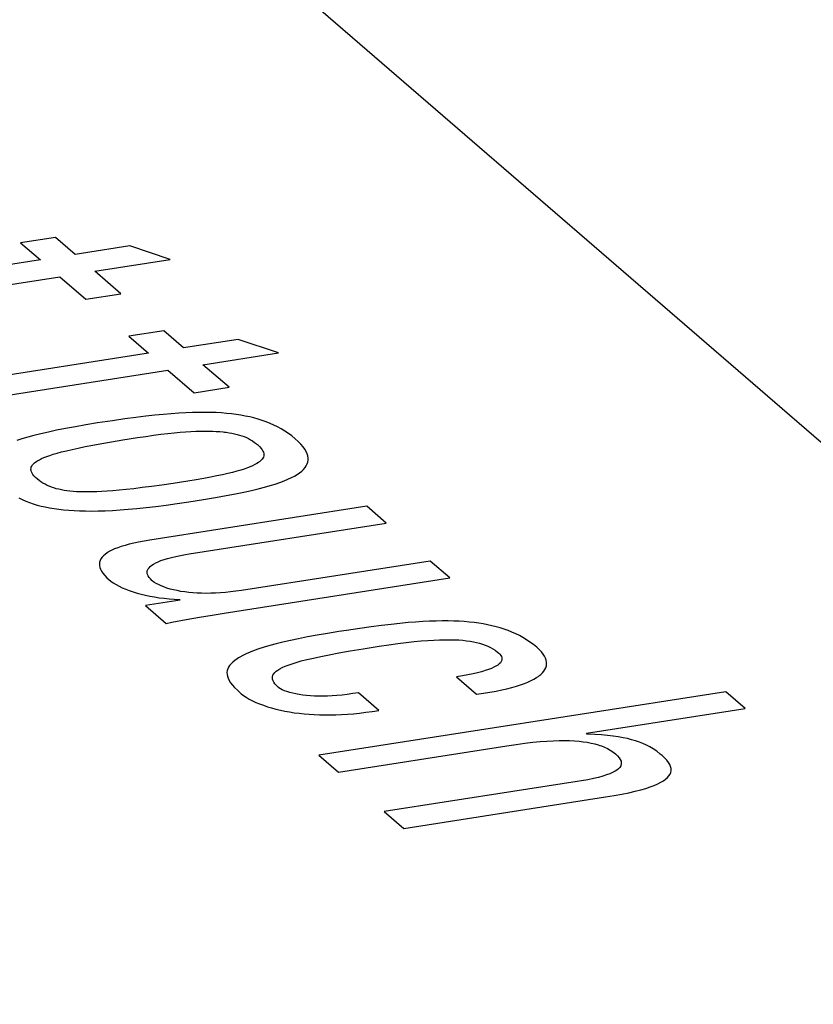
# Model space of a CAD drawing. Header units: millimetres. Extents: x -2579 to 1363, y -329 to 2298.
# Tile 227 of 256: x 1150.84 to 1153.82, y 1187.4 to 1191.09. Entities that reach past the tile are written whole.
import ezdxf

# ---------------------------------------------------------------- set-up
doc = ezdxf.new("R2010")
doc.units = ezdxf.units.MM
doc.header["$LTSCALE"] = 30.734
doc.layers.get('0').update_dxf_attribs({"linetype": 'CONTINUOUS'})

msp = doc.modelspace()

# ---------------------------------------------------------------- linework, layer by layer
at = {"color": 7}
msp.add_line((1136.6705, 1204.3317), (1156.8943, 1186.8729), dxfattribs=at)
at = {"color": 250, "true_color": 0x1c1c1c}
for p, q in [((1150.9761, 1190.2714), (1150.8451, 1190.251)), ((1150.8451, 1190.251), (1150.9191, 1190.1872)), ((1151.0501, 1190.2076), (1150.9761, 1190.2714)), ((1151.255, 1190.2395), (1151.0501, 1190.2076)), ((1151.4062, 1190.1886), (1151.255, 1190.2395)), ((1150.9191, 1190.1872), (1150.1605, 1190.069)), ((1151.1232, 1190.1445), (1151.4062, 1190.1886)), ((1151.2212, 1190.0599), (1151.1232, 1190.1445)), ((1150.3267, 1190.0203), (1150.9921, 1190.1241)), ((1150.9921, 1190.1241), (1151.0901, 1190.0395)), ((1151.0901, 1190.0395), (1151.2212, 1190.0599)), ((1151.3815, 1189.9214), (1151.2505, 1189.901)), ((1151.4555, 1189.8576), (1151.3815, 1189.9214)), ((1151.2505, 1189.901), (1151.3245, 1189.8372)), ((1151.6604, 1189.8895), (1151.4555, 1189.8576)), ((1151.8116, 1189.8386), (1151.6604, 1189.8895)), ((1151.3245, 1189.8372), (1150.566, 1189.719)), ((1151.5286, 1189.7945), (1151.8116, 1189.8386)), ((1150.7321, 1189.6704), (1151.3975, 1189.7741)), ((1151.3975, 1189.7741), (1151.4956, 1189.6895)), ((1151.6266, 1189.7099), (1151.5286, 1189.7945)), ((1151.4956, 1189.6895), (1151.6266, 1189.7099)), ((1151.2354, 1189.5913), (1151.1892, 1189.5846)), ((1151.2766, 1189.5968), (1151.2354, 1189.5913)), ((1151.314, 1189.6014), (1151.2766, 1189.5968)), ((1151.3484, 1189.6053), (1151.314, 1189.6014)), ((1151.3803, 1189.6084), (1151.3484, 1189.6053)), ((1151.4101, 1189.611), (1151.3803, 1189.6084)), ((1151.4381, 1189.613), (1151.4101, 1189.611)), ((1151.4645, 1189.6144), (1151.4381, 1189.613)), ((1151.4895, 1189.6154), (1151.4645, 1189.6144)), ((1151.5132, 1189.6159), (1151.4895, 1189.6154)), ((1151.5358, 1189.6159), (1151.5132, 1189.6159)), ((1151.5574, 1189.6156), (1151.5358, 1189.6159)), ((1151.578, 1189.6148), (1151.5574, 1189.6156)), ((1151.5979, 1189.6137), (1151.578, 1189.6148)), ((1151.617, 1189.6122), (1151.5979, 1189.6137)), ((1151.6355, 1189.6103), (1151.617, 1189.6122)), ((1151.6534, 1189.608), (1151.6355, 1189.6103)), ((1151.6707, 1189.6053), (1151.6534, 1189.608)), ((1151.6875, 1189.6022), (1151.6707, 1189.6053)), ((1151.7039, 1189.5988), (1151.6875, 1189.6022)), ((1151.72, 1189.5949), (1151.7039, 1189.5988)), ((1151.7356, 1189.5905), (1151.72, 1189.5949)), ((1151.7509, 1189.5857), (1151.7356, 1189.5905)), ((1151.0137, 1189.5555), (1150.9802, 1189.5488)), ((1151.0503, 1189.5623), (1151.0137, 1189.5555)), ((1151.09, 1189.5691), (1151.0503, 1189.5623)), ((1151.133, 1189.5761), (1151.09, 1189.5691)), ((1151.1892, 1189.5846), (1151.133, 1189.5761)), ((1151.7658, 1189.5805), (1151.7509, 1189.5857)), ((1151.7805, 1189.5747), (1151.7658, 1189.5805)), ((1151.7948, 1189.5684), (1151.7805, 1189.5747)), ((1151.8088, 1189.5615), (1151.7948, 1189.5684)), ((1151.8226, 1189.554), (1151.8088, 1189.5615)), ((1151.836, 1189.5459), (1151.8226, 1189.554)), ((1150.8503, 1189.5165), (1150.8308, 1189.5102)), ((1150.8717, 1189.5229), (1150.8503, 1189.5165)), ((1150.8953, 1189.5293), (1150.8717, 1189.5229)), ((1150.9211, 1189.5357), (1150.8953, 1189.5293)), ((1150.9493, 1189.5422), (1150.9211, 1189.5357)), ((1150.9802, 1189.5488), (1150.9493, 1189.5422)), ((1151.1864, 1189.5057), (1151.2287, 1189.5127)), ((1151.2287, 1189.5127), (1151.2836, 1189.5214)), ((1151.2836, 1189.5214), (1151.3147, 1189.5261)), ((1151.3147, 1189.5261), (1151.3438, 1189.5302)), ((1151.3438, 1189.5302), (1151.3711, 1189.5337)), ((1151.3711, 1189.5337), (1151.3966, 1189.5367)), ((1151.3966, 1189.5367), (1151.4204, 1189.5393)), ((1151.4204, 1189.5393), (1151.4428, 1189.5413)), ((1151.4428, 1189.5413), (1151.4637, 1189.543)), ((1151.4637, 1189.543), (1151.4834, 1189.5442)), ((1151.4834, 1189.5442), (1151.5018, 1189.5451)), ((1151.5018, 1189.5451), (1151.5191, 1189.5456)), ((1151.5191, 1189.5456), (1151.5354, 1189.5459)), ((1151.5354, 1189.5459), (1151.5507, 1189.5458)), ((1151.5507, 1189.5458), (1151.5652, 1189.5455)), ((1151.5652, 1189.5455), (1151.5788, 1189.5448)), ((1151.5788, 1189.5448), (1151.5917, 1189.5439)), ((1151.5917, 1189.5439), (1151.604, 1189.5428)), ((1151.604, 1189.5428), (1151.6099, 1189.5422)), ((1151.6099, 1189.5422), (1151.6156, 1189.5414)), ((1151.6156, 1189.5414), (1151.6266, 1189.5398)), ((1151.6266, 1189.5398), (1151.6372, 1189.538)), ((1151.6372, 1189.538), (1151.6472, 1189.5359)), ((1151.6472, 1189.5359), (1151.6568, 1189.5335)), ((1151.6568, 1189.5335), (1151.666, 1189.5309)), ((1151.666, 1189.5309), (1151.6749, 1189.528)), ((1151.6749, 1189.528), (1151.6834, 1189.5249)), ((1151.6834, 1189.5249), (1151.6917, 1189.5214)), ((1151.6917, 1189.5214), (1151.6997, 1189.5175)), ((1151.6997, 1189.5175), (1151.7075, 1189.5133)), ((1151.7075, 1189.5133), (1151.7151, 1189.5087)), ((1151.8492, 1189.5371), (1151.836, 1189.5459)), ((1151.862, 1189.5276), (1151.8492, 1189.5371)), ((1151.8746, 1189.5173), (1151.862, 1189.5276)), ((1151.8861, 1189.5068), (1151.8746, 1189.5173)), ((1151.0173, 1189.4723), (1151.038, 1189.4772)), ((1151.038, 1189.4772), (1151.0612, 1189.4822)), ((1151.0612, 1189.4822), (1151.0871, 1189.4875)), ((1151.0871, 1189.4875), (1151.1163, 1189.4932)), ((1151.1163, 1189.4932), (1151.1492, 1189.4992)), ((1151.1492, 1189.4992), (1151.1864, 1189.5057)), ((1151.7151, 1189.5087), (1151.7225, 1189.5036)), ((1151.7225, 1189.5036), (1151.7298, 1189.4979)), ((1151.7298, 1189.4979), (1151.733, 1189.4952)), ((1151.733, 1189.4952), (1151.736, 1189.4925)), ((1151.736, 1189.4925), (1151.7421, 1189.4867)), ((1151.7421, 1189.4867), (1151.747, 1189.4811)), ((1151.747, 1189.4811), (1151.7508, 1189.4759)), ((1151.7508, 1189.4759), (1151.7537, 1189.4709)), ((1151.8958, 1189.4968), (1151.8861, 1189.5068)), ((1151.904, 1189.4873), (1151.8958, 1189.4968)), ((1151.9105, 1189.4781), (1151.904, 1189.4873)), ((1151.9157, 1189.4693), (1151.9105, 1189.4781)), ((1150.9155, 1189.4386), (1150.9235, 1189.4425)), ((1150.9235, 1189.4425), (1150.9326, 1189.4465)), ((1150.9326, 1189.4465), (1150.943, 1189.4505)), ((1150.943, 1189.4505), (1150.9546, 1189.4547)), ((1150.9546, 1189.4547), (1150.9677, 1189.4589)), ((1150.9677, 1189.4589), (1150.9824, 1189.4632)), ((1150.9824, 1189.4632), (1150.9989, 1189.4677)), ((1150.9989, 1189.4677), (1151.0173, 1189.4723)), ((1151.7504, 1189.4402), (1151.7467, 1189.4362)), ((1151.7532, 1189.4443), (1151.7504, 1189.4402)), ((1151.7553, 1189.4485), (1151.7532, 1189.4443)), ((1151.7537, 1189.4709), (1151.7556, 1189.4662)), ((1151.7566, 1189.4528), (1151.7553, 1189.4485)), ((1151.7556, 1189.4662), (1151.7567, 1189.4616)), ((1151.757, 1189.4571), (1151.7566, 1189.4528)), ((1151.7567, 1189.4616), (1151.757, 1189.4571)), ((1151.9194, 1189.4608), (1151.9157, 1189.4693)), ((1151.9219, 1189.4526), (1151.9194, 1189.4608)), ((1151.923, 1189.4448), (1151.9219, 1189.4526)), ((1151.923, 1189.4371), (1151.923, 1189.4448)), ((1150.8838, 1189.4022), (1150.8841, 1189.4066)), ((1150.8843, 1189.3978), (1150.8838, 1189.4022)), ((1150.8841, 1189.4066), (1150.8851, 1189.4108)), ((1150.8851, 1189.4108), (1150.887, 1189.4149)), ((1150.887, 1189.4149), (1150.8897, 1189.4189)), ((1150.8897, 1189.4189), (1150.8931, 1189.4229)), ((1150.8931, 1189.4229), (1150.8974, 1189.4268)), ((1150.8974, 1189.4268), (1150.9025, 1189.4308)), ((1150.9025, 1189.4308), (1150.9085, 1189.4347)), ((1150.9085, 1189.4347), (1150.9155, 1189.4386)), ((1151.6835, 1189.4037), (1151.6704, 1189.3995)), ((1151.6952, 1189.4079), (1151.6835, 1189.4037)), ((1151.7057, 1189.412), (1151.6952, 1189.4079)), ((1151.7151, 1189.416), (1151.7057, 1189.412)), ((1151.7233, 1189.4201), (1151.7151, 1189.416)), ((1151.7306, 1189.4241), (1151.7233, 1189.4201)), ((1151.7368, 1189.4281), (1151.7306, 1189.4241)), ((1151.7396, 1189.4301), (1151.7368, 1189.4281)), ((1151.7422, 1189.4321), (1151.7396, 1189.4301)), ((1151.7467, 1189.4362), (1151.7422, 1189.4321)), ((1151.899, 1189.3959), (1151.9058, 1189.4024)), ((1151.9058, 1189.4024), (1151.9114, 1189.4089)), ((1151.9114, 1189.4089), (1151.916, 1189.4157)), ((1151.916, 1189.4157), (1151.9195, 1189.4226)), ((1151.9195, 1189.4226), (1151.9218, 1189.4298)), ((1151.9218, 1189.4298), (1151.923, 1189.4371)), ((1150.8856, 1189.3932), (1150.8843, 1189.3978)), ((1150.8879, 1189.3883), (1150.8856, 1189.3932)), ((1150.8911, 1189.3833), (1150.8879, 1189.3883)), ((1150.8952, 1189.378), (1150.8911, 1189.3833)), ((1150.9005, 1189.3724), (1150.8952, 1189.378)), ((1150.9069, 1189.3665), (1150.9005, 1189.3724)), ((1150.9141, 1189.3607), (1150.9069, 1189.3665)), ((1151.5315, 1189.3682), (1151.5033, 1189.3633)), ((1151.5574, 1189.3729), (1151.5315, 1189.3682)), ((1151.5809, 1189.3776), (1151.5574, 1189.3729)), ((1151.6024, 1189.3821), (1151.5809, 1189.3776)), ((1151.622, 1189.3866), (1151.6024, 1189.3821)), ((1151.6398, 1189.391), (1151.622, 1189.3866)), ((1151.6559, 1189.3953), (1151.6398, 1189.391)), ((1151.6704, 1189.3995), (1151.6559, 1189.3953)), ((1151.833, 1189.3594), (1151.8473, 1189.3653)), ((1151.8473, 1189.3653), (1151.8602, 1189.3713)), ((1151.8602, 1189.3713), (1151.8717, 1189.3773)), ((1151.8717, 1189.3773), (1151.882, 1189.3834)), ((1151.882, 1189.3834), (1151.8911, 1189.3896)), ((1151.8911, 1189.3896), (1151.899, 1189.3959)), ((1150.9214, 1189.3554), (1150.9141, 1189.3607)), ((1150.9289, 1189.3506), (1150.9214, 1189.3554)), ((1150.9366, 1189.3463), (1150.9289, 1189.3506)), ((1150.9445, 1189.3424), (1150.9366, 1189.3463)), ((1150.9526, 1189.3388), (1150.9445, 1189.3424)), ((1150.961, 1189.3356), (1150.9526, 1189.3388)), ((1150.9697, 1189.3326), (1150.961, 1189.3356)), ((1150.9787, 1189.33), (1150.9697, 1189.3326)), ((1150.9881, 1189.3276), (1150.9787, 1189.33)), ((1151.2696, 1189.33), (1151.2411, 1189.3268)), ((1151.3009, 1189.3338), (1151.2696, 1189.33)), ((1151.3355, 1189.3383), (1151.3009, 1189.3338)), ((1151.374, 1189.3436), (1151.3355, 1189.3383)), ((1151.4171, 1189.3499), (1151.374, 1189.3436)), ((1151.4725, 1189.3584), (1151.4171, 1189.3499)), ((1151.5033, 1189.3633), (1151.4725, 1189.3584)), ((1151.7104, 1189.3235), (1151.7361, 1189.3296)), ((1151.7361, 1189.3296), (1151.7593, 1189.3356)), ((1151.7593, 1189.3356), (1151.7805, 1189.3416)), ((1151.7805, 1189.3416), (1151.7997, 1189.3475)), ((1151.7997, 1189.3475), (1151.8172, 1189.3534)), ((1151.8172, 1189.3534), (1151.833, 1189.3594)), ((1150.8382, 1189.2951), (1150.8514, 1189.2889)), ((1150.9979, 1189.3255), (1150.9881, 1189.3276)), ((1151.0081, 1189.3237), (1150.9979, 1189.3255)), ((1151.0188, 1189.3221), (1151.0081, 1189.3237)), ((1151.03, 1189.3207), (1151.0188, 1189.3221)), ((1151.0419, 1189.3196), (1151.03, 1189.3207)), ((1151.0544, 1189.3187), (1151.0419, 1189.3196)), ((1151.0677, 1189.3181), (1151.0544, 1189.3187)), ((1151.0818, 1189.3177), (1151.0677, 1189.3181)), ((1151.0969, 1189.3176), (1151.0818, 1189.3177)), ((1151.1131, 1189.3179), (1151.0969, 1189.3176)), ((1151.1305, 1189.3184), (1151.1131, 1189.3179)), ((1151.1492, 1189.3193), (1151.1305, 1189.3184)), ((1151.1694, 1189.3205), (1151.1492, 1189.3193)), ((1151.1913, 1189.3221), (1151.1694, 1189.3205)), ((1151.2151, 1189.3242), (1151.1913, 1189.3221)), ((1151.2411, 1189.3268), (1151.2151, 1189.3242)), ((1151.531, 1189.2896), (1151.5762, 1189.2972)), ((1151.5762, 1189.2972), (1151.6156, 1189.3042)), ((1151.6156, 1189.3042), (1151.6506, 1189.3109)), ((1151.6506, 1189.3109), (1151.6821, 1189.3173)), ((1151.6821, 1189.3173), (1151.7104, 1189.3235)), ((1150.8514, 1189.2889), (1150.8649, 1189.2831)), ((1150.8649, 1189.2831), (1150.8786, 1189.2779)), ((1150.8786, 1189.2779), (1150.8928, 1189.2731)), ((1150.8928, 1189.2731), (1150.9073, 1189.2688)), ((1150.9073, 1189.2688), (1150.9223, 1189.2649)), ((1150.9223, 1189.2649), (1150.9378, 1189.2614)), ((1150.9378, 1189.2614), (1150.9539, 1189.2582)), ((1150.9539, 1189.2582), (1150.9706, 1189.2554)), ((1150.9706, 1189.2554), (1150.9881, 1189.253)), ((1151.2489, 1189.2527), (1151.2813, 1189.2557)), ((1151.2813, 1189.2557), (1151.3156, 1189.2592)), ((1151.3156, 1189.2592), (1151.3521, 1189.2634)), ((1152.1431, 1189.264), (1151.3296, 1189.1372)), ((1151.3521, 1189.2634), (1151.3907, 1189.2684)), ((1151.3907, 1189.2684), (1151.4317, 1189.2741)), ((1151.4317, 1189.2741), (1151.4752, 1189.2807)), ((1151.4752, 1189.2807), (1151.531, 1189.2896)), ((1152.2161, 1189.201), (1152.1431, 1189.264)), ((1150.9881, 1189.253), (1151.0063, 1189.2509)), ((1151.0063, 1189.2509), (1151.0254, 1189.2492)), ((1151.0254, 1189.2492), (1151.0454, 1189.2479)), ((1151.0454, 1189.2479), (1151.0664, 1189.2469)), ((1151.0664, 1189.2469), (1151.0885, 1189.2464)), ((1151.0885, 1189.2464), (1151.1117, 1189.2463)), ((1151.1117, 1189.2463), (1151.1362, 1189.2466)), ((1151.1362, 1189.2466), (1151.1621, 1189.2474)), ((1151.1621, 1189.2474), (1151.1894, 1189.2486)), ((1151.1894, 1189.2486), (1151.2183, 1189.2504)), ((1151.2183, 1189.2504), (1151.2489, 1189.2527)), ((1151.4766, 1189.0857), (1152.2161, 1189.201)), ((1151.2093, 1189.1087), (1151.1975, 1189.1041)), ((1151.2223, 1189.1132), (1151.2093, 1189.1087)), ((1151.2365, 1189.1176), (1151.2223, 1189.1132)), ((1151.2522, 1189.1218), (1151.2365, 1189.1176)), ((1151.2692, 1189.1259), (1151.2522, 1189.1218)), ((1151.2877, 1189.1298), (1151.2692, 1189.1259)), ((1151.3078, 1189.1336), (1151.2877, 1189.1298)), ((1151.3296, 1189.1372), (1151.3078, 1189.1336)), ((1151.1504, 1189.073), (1151.1463, 1189.0672)), ((1151.1556, 1189.0786), (1151.1504, 1189.073)), ((1151.1618, 1189.084), (1151.1556, 1189.0786)), ((1151.1691, 1189.0892), (1151.1618, 1189.084)), ((1151.1774, 1189.0943), (1151.1691, 1189.0892)), ((1151.1869, 1189.0993), (1151.1774, 1189.0943)), ((1151.1975, 1189.1041), (1151.1869, 1189.0993)), ((1151.3962, 1189.0688), (1151.4107, 1189.0727)), ((1151.4107, 1189.0727), (1151.4268, 1189.0765)), ((1151.4268, 1189.0765), (1151.4444, 1189.0801)), ((1151.4444, 1189.0801), (1151.4635, 1189.0836)), ((1151.4635, 1189.0836), (1151.4766, 1189.0857)), ((1151.1413, 1189.0551), (1151.1404, 1189.0487)), ((1151.1404, 1189.0487), (1151.1406, 1189.0421)), ((1151.1406, 1189.0421), (1151.142, 1189.0352)), ((1151.1432, 1189.0613), (1151.1413, 1189.0551)), ((1151.142, 1189.0352), (1151.1446, 1189.0281)), ((1151.1463, 1189.0672), (1151.1432, 1189.0613)), ((1151.3231, 1189.0291), (1151.3266, 1189.0339)), ((1151.3266, 1189.0339), (1151.3311, 1189.0385)), ((1151.3311, 1189.0385), (1151.3367, 1189.0431)), ((1151.3367, 1189.0431), (1151.3435, 1189.0476)), ((1151.3435, 1189.0476), (1151.3515, 1189.052)), ((1151.3515, 1189.052), (1151.3607, 1189.0564)), ((1151.3607, 1189.0564), (1151.3712, 1189.0606)), ((1151.3712, 1189.0606), (1151.383, 1189.0647)), ((1151.383, 1189.0647), (1151.3962, 1189.0688)), ((1152.381, 1189.0587), (1151.6731, 1188.9483)), ((1152.4541, 1188.9956), (1152.381, 1189.0587)), ((1151.1446, 1189.0281), (1151.1486, 1189.0207)), ((1151.1486, 1189.0207), (1151.1538, 1189.0129)), ((1151.1538, 1189.0129), (1151.1605, 1189.0049)), ((1151.1605, 1189.0049), (1151.1686, 1188.9965)), ((1151.1686, 1188.9965), (1151.1761, 1188.9898)), ((1151.3196, 1189.0191), (1151.3201, 1189.0216)), ((1151.3196, 1189.014), (1151.3196, 1189.0191)), ((1151.3207, 1189.0087), (1151.3196, 1189.014)), ((1151.3201, 1189.0216), (1151.3208, 1189.0241)), ((1151.323, 1189.0032), (1151.3207, 1189.0087)), ((1151.3208, 1189.0241), (1151.3231, 1189.0291)), ((1151.3266, 1188.9976), (1151.323, 1189.0032)), ((1151.3315, 1188.9919), (1151.3266, 1188.9976)), ((1151.1761, 1188.9898), (1151.1832, 1188.984)), ((1151.1832, 1188.984), (1151.1927, 1188.9773)), ((1151.1927, 1188.9773), (1151.2031, 1188.9708)), ((1151.2031, 1188.9708), (1151.2143, 1188.9646)), ((1151.2143, 1188.9646), (1151.2263, 1188.9588)), ((1151.3377, 1188.986), (1151.3315, 1188.9919)), ((1151.3386, 1188.9852), (1151.3377, 1188.986)), ((1151.3452, 1188.9802), (1151.3386, 1188.9852)), ((1151.353, 1188.9752), (1151.3452, 1188.9802)), ((1151.3619, 1188.9705), (1151.353, 1188.9752)), ((1151.3716, 1188.9659), (1151.3619, 1188.9705)), ((1151.3823, 1188.9617), (1151.3716, 1188.9659)), ((1151.3937, 1188.9577), (1151.3823, 1188.9617)), ((1151.6089, 1188.8638), (1152.4541, 1188.9956)), ((1151.2263, 1188.9588), (1151.2391, 1188.9533)), ((1151.2391, 1188.9533), (1151.2527, 1188.948)), ((1151.2527, 1188.948), (1151.2669, 1188.9432)), ((1151.2669, 1188.9432), (1151.2818, 1188.9387)), ((1151.2818, 1188.9387), (1151.2973, 1188.9345)), ((1151.2973, 1188.9345), (1151.3135, 1188.9307)), ((1151.3135, 1188.9307), (1151.3301, 1188.9273)), ((1151.3301, 1188.9273), (1151.3473, 1188.9242)), ((1151.3473, 1188.9242), (1151.365, 1188.9215)), ((1151.4058, 1188.9541), (1151.3937, 1188.9577)), ((1151.4186, 1188.9508), (1151.4058, 1188.9541)), ((1151.432, 1188.9479), (1151.4186, 1188.9508)), ((1151.446, 1188.9453), (1151.432, 1188.9479)), ((1151.4605, 1188.9431), (1151.446, 1188.9453)), ((1151.4755, 1188.9412), (1151.4605, 1188.9431)), ((1151.491, 1188.9398), (1151.4755, 1188.9412)), ((1151.507, 1188.9387), (1151.491, 1188.9398)), ((1151.5235, 1188.938), (1151.507, 1188.9387)), ((1151.5404, 1188.9377), (1151.5235, 1188.938)), ((1151.5579, 1188.9379), (1151.5404, 1188.9377)), ((1151.5758, 1188.9385), (1151.5579, 1188.9379)), ((1151.5942, 1188.9395), (1151.5758, 1188.9385)), ((1151.6131, 1188.9409), (1151.5942, 1188.9395)), ((1151.6326, 1188.9429), (1151.6131, 1188.9409)), ((1151.6526, 1188.9454), (1151.6326, 1188.9429)), ((1151.6731, 1188.9483), (1151.6526, 1188.9454)), ((1151.4429, 1188.9124), (1151.3139, 1188.8923)), ((1151.3139, 1188.8923), (1151.3914, 1188.8254)), ((1151.365, 1188.9215), (1151.3832, 1188.9192)), ((1151.3832, 1188.9192), (1151.4018, 1188.9173)), ((1151.4018, 1188.9173), (1151.4208, 1188.9158)), ((1151.4208, 1188.9158), (1151.4402, 1188.9147)), ((1151.4402, 1188.9147), (1151.4429, 1188.9124)), ((1151.4661, 1188.8395), (1151.5163, 1188.8485)), ((1151.5163, 1188.8485), (1151.5637, 1188.8566)), ((1151.5637, 1188.8566), (1151.6089, 1188.8638)), ((1151.3914, 1188.8254), (1151.4118, 1188.8293)), ((1151.4118, 1188.8293), (1151.4661, 1188.8395)), ((1152.1597, 1188.8124), (1152.1166, 1188.8064)), ((1152.1986, 1188.8174), (1152.1597, 1188.8124)), ((1152.2341, 1188.8216), (1152.1986, 1188.8174)), ((1152.2669, 1188.8251), (1152.2341, 1188.8216)), ((1152.2975, 1188.828), (1152.2669, 1188.8251)), ((1152.3262, 1188.8303), (1152.2975, 1188.828)), ((1152.3531, 1188.832), (1152.3262, 1188.8303)), ((1152.3786, 1188.8333), (1152.3531, 1188.832)), ((1152.4028, 1188.8341), (1152.3786, 1188.8333)), ((1152.4258, 1188.8344), (1152.4028, 1188.8341)), ((1152.4477, 1188.8344), (1152.4258, 1188.8344)), ((1152.4687, 1188.8339), (1152.4477, 1188.8344)), ((1152.4889, 1188.8331), (1152.4687, 1188.8339)), ((1152.5083, 1188.8318), (1152.4889, 1188.8331)), ((1152.5269, 1188.8302), (1152.5083, 1188.8318)), ((1152.545, 1188.8283), (1152.5269, 1188.8302)), ((1152.5625, 1188.8259), (1152.545, 1188.8283)), ((1152.5794, 1188.8232), (1152.5625, 1188.8259)), ((1152.596, 1188.8201), (1152.5794, 1188.8232)), ((1152.612, 1188.8166), (1152.596, 1188.8201)), ((1152.6278, 1188.8127), (1152.612, 1188.8166)), ((1152.6431, 1188.8083), (1152.6278, 1188.8127)), ((1151.9567, 1188.781), (1151.9205, 1188.7743)), ((1151.9958, 1188.7877), (1151.9567, 1188.781)), ((1152.0383, 1188.7946), (1151.9958, 1188.7877)), ((1152.0675, 1188.7991), (1152.0383, 1188.7946)), ((1152.1166, 1188.8064), (1152.0675, 1188.7991)), ((1152.6581, 1188.8036), (1152.6431, 1188.8083)), ((1152.6728, 1188.7983), (1152.6581, 1188.8036)), ((1152.6872, 1188.7926), (1152.6728, 1188.7983)), ((1152.7013, 1188.7863), (1152.6872, 1188.7926)), ((1152.7151, 1188.7795), (1152.7013, 1188.7863)), ((1152.7286, 1188.7721), (1152.7151, 1188.7795)), ((1151.7796, 1188.7421), (1151.7582, 1188.7358)), ((1151.8031, 1188.7484), (1151.7796, 1188.7421)), ((1151.8287, 1188.7548), (1151.8031, 1188.7484)), ((1151.8567, 1188.7612), (1151.8287, 1188.7548)), ((1151.8873, 1188.7677), (1151.8567, 1188.7612)), ((1151.9205, 1188.7743), (1151.8873, 1188.7677)), ((1152.1297, 1188.7305), (1152.1889, 1188.7399)), ((1152.1889, 1188.7399), (1152.2257, 1188.7454)), ((1152.2257, 1188.7454), (1152.2596, 1188.7501)), ((1152.2596, 1188.7501), (1152.291, 1188.754)), ((1152.291, 1188.754), (1152.32, 1188.7572)), ((1152.32, 1188.7572), (1152.3469, 1188.7597)), ((1152.3469, 1188.7597), (1152.3717, 1188.7616)), ((1152.3717, 1188.7616), (1152.3948, 1188.763)), ((1152.3948, 1188.763), (1152.4161, 1188.7639)), ((1152.4161, 1188.7639), (1152.436, 1188.7643)), ((1152.436, 1188.7643), (1152.4544, 1188.7643)), ((1152.4544, 1188.7643), (1152.4716, 1188.7639)), ((1152.4716, 1188.7639), (1152.4877, 1188.7631)), ((1152.4877, 1188.7631), (1152.5028, 1188.7619)), ((1152.5028, 1188.7619), (1152.517, 1188.7604)), ((1152.517, 1188.7604), (1152.5303, 1188.7586)), ((1152.5303, 1188.7586), (1152.5429, 1188.7564)), ((1152.5429, 1188.7564), (1152.5548, 1188.7538)), ((1152.5548, 1188.7538), (1152.566, 1188.7509)), ((1152.566, 1188.7509), (1152.5768, 1188.7477)), ((1152.5768, 1188.7477), (1152.587, 1188.744)), ((1152.587, 1188.744), (1152.5969, 1188.7399)), ((1152.5969, 1188.7399), (1152.6064, 1188.7353)), ((1152.7419, 1188.764), (1152.7286, 1188.7721)), ((1152.7548, 1188.7553), (1152.7419, 1188.764)), ((1152.7675, 1188.7459), (1152.7548, 1188.7553)), ((1152.7799, 1188.7358), (1152.7675, 1188.7459)), ((1151.6781, 1188.7051), (1151.6667, 1188.699)), ((1151.6909, 1188.7112), (1151.6781, 1188.7051)), ((1151.7052, 1188.7173), (1151.6909, 1188.7112)), ((1151.7212, 1188.7235), (1151.7052, 1188.7173)), ((1151.7388, 1188.7296), (1151.7212, 1188.7235)), ((1151.7582, 1188.7358), (1151.7388, 1188.7296)), ((1151.9427, 1188.6955), (1151.9704, 1188.7016)), ((1151.9704, 1188.7016), (1152.0022, 1188.708)), ((1152.0022, 1188.708), (1152.0387, 1188.7148)), ((1152.0387, 1188.7148), (1152.0808, 1188.7223)), ((1152.0808, 1188.7223), (1152.1297, 1188.7305)), ((1152.6064, 1188.7353), (1152.6155, 1188.7302)), ((1152.6155, 1188.7302), (1152.6244, 1188.7244)), ((1152.6244, 1188.7244), (1152.6332, 1188.7179)), ((1152.6332, 1188.7179), (1152.6382, 1188.7137)), ((1152.6382, 1188.7137), (1152.6423, 1188.7099)), ((1152.6423, 1188.7099), (1152.6458, 1188.7053)), ((1152.6458, 1188.7053), (1152.6483, 1188.7008)), ((1152.7801, 1188.7356), (1152.7799, 1188.7358)), ((1152.7895, 1188.7269), (1152.7801, 1188.7356)), ((1152.7974, 1188.7185), (1152.7895, 1188.7269)), ((1152.8039, 1188.7104), (1152.7974, 1188.7185)), ((1152.809, 1188.7024), (1152.8039, 1188.7104)), ((1152.8129, 1188.6947), (1152.809, 1188.7024)), ((1151.6287, 1188.668), (1151.6245, 1188.6615)), ((1151.6339, 1188.6743), (1151.6287, 1188.668)), ((1151.6403, 1188.6805), (1151.6339, 1188.6743)), ((1151.6478, 1188.6867), (1151.6403, 1188.6805)), ((1151.6566, 1188.6929), (1151.6478, 1188.6867)), ((1151.6615, 1188.6959), (1151.6566, 1188.6929)), ((1151.6667, 1188.699), (1151.6615, 1188.6959)), ((1151.8259, 1188.6597), (1151.8364, 1188.6644)), ((1151.8364, 1188.6644), (1151.8486, 1188.6692)), ((1151.8486, 1188.6692), (1151.8627, 1188.6741)), ((1151.8627, 1188.6741), (1151.8788, 1188.6791)), ((1151.8788, 1188.6791), (1151.8973, 1188.6844)), ((1151.8973, 1188.6844), (1151.9185, 1188.6898)), ((1151.9185, 1188.6898), (1151.9427, 1188.6955)), ((1152.6273, 1188.665), (1152.6194, 1188.6607)), ((1152.634, 1188.6693), (1152.6273, 1188.665)), ((1152.6395, 1188.6737), (1152.634, 1188.6693)), ((1152.6438, 1188.6781), (1152.6395, 1188.6737)), ((1152.6469, 1188.6825), (1152.6438, 1188.6781)), ((1152.6489, 1188.687), (1152.6469, 1188.6825)), ((1152.6483, 1188.7008), (1152.6496, 1188.6962)), ((1152.6498, 1188.6916), (1152.6489, 1188.687)), ((1152.6496, 1188.6962), (1152.6498, 1188.6916)), ((1152.8155, 1188.6872), (1152.8129, 1188.6947)), ((1152.8142, 1188.6591), (1152.8162, 1188.6658)), ((1152.8169, 1188.6799), (1152.8155, 1188.6872)), ((1152.8162, 1188.6658), (1152.8171, 1188.6728)), ((1152.8171, 1188.6728), (1152.8169, 1188.6799)), ((1151.6196, 1188.6483), (1151.6187, 1188.6415)), ((1151.6187, 1188.6415), (1151.619, 1188.6344)), ((1151.619, 1188.6344), (1151.6205, 1188.6271)), ((1151.6215, 1188.655), (1151.6196, 1188.6483)), ((1151.6245, 1188.6615), (1151.6215, 1188.655)), ((1151.7896, 1188.6264), (1151.7913, 1188.6314)), ((1151.7913, 1188.6314), (1151.7941, 1188.6362)), ((1151.7941, 1188.6362), (1151.798, 1188.641)), ((1151.798, 1188.641), (1151.8031, 1188.6457)), ((1151.8031, 1188.6457), (1151.8094, 1188.6503)), ((1151.8094, 1188.6503), (1151.8169, 1188.655)), ((1151.8169, 1188.655), (1151.8259, 1188.6597)), ((1152.5016, 1188.6289), (1152.4788, 1188.6253)), ((1152.5224, 1188.6325), (1152.5016, 1188.6289)), ((1152.5413, 1188.6363), (1152.5224, 1188.6325)), ((1152.5583, 1188.6402), (1152.5413, 1188.6363)), ((1152.5736, 1188.6441), (1152.5583, 1188.6402)), ((1152.5807, 1188.6462), (1152.5736, 1188.6441)), ((1152.5873, 1188.6482), (1152.5807, 1188.6462)), ((1152.5994, 1188.6523), (1152.5873, 1188.6482)), ((1152.6101, 1188.6565), (1152.5994, 1188.6523)), ((1152.6194, 1188.6607), (1152.6101, 1188.6565)), ((1152.7792, 1188.622), (1152.7878, 1188.6278)), ((1152.7878, 1188.6278), (1152.7916, 1188.6308)), ((1152.7916, 1188.6308), (1152.7952, 1188.6338)), ((1152.7952, 1188.6338), (1152.8016, 1188.6399)), ((1152.8016, 1188.6399), (1152.8068, 1188.6461)), ((1152.8068, 1188.6461), (1152.811, 1188.6525)), ((1152.811, 1188.6525), (1152.8142, 1188.6591)), ((1151.6205, 1188.6271), (1151.6231, 1188.6195)), ((1151.6231, 1188.6195), (1151.627, 1188.6115)), ((1151.627, 1188.6115), (1151.6323, 1188.6031)), ((1151.6323, 1188.6031), (1151.6391, 1188.5942)), ((1151.6391, 1188.5942), (1151.6474, 1188.5848)), ((1151.789, 1188.6213), (1151.7896, 1188.6264)), ((1151.7896, 1188.616), (1151.789, 1188.6213)), ((1151.7914, 1188.6105), (1151.7896, 1188.616)), ((1151.7944, 1188.6047), (1151.7914, 1188.6105)), ((1151.7988, 1188.5985), (1151.7944, 1188.6047)), ((1151.8047, 1188.592), (1151.7988, 1188.5985)), ((1151.8122, 1188.585), (1151.8047, 1188.592)), ((1152.4788, 1188.6253), (1152.5546, 1188.5599)), ((1152.7038, 1188.5902), (1152.7195, 1188.5951)), ((1152.7195, 1188.5951), (1152.7338, 1188.6002)), ((1152.7338, 1188.6002), (1152.7469, 1188.6055)), ((1152.7469, 1188.6055), (1152.7588, 1188.6109)), ((1152.7588, 1188.6109), (1152.7696, 1188.6164)), ((1152.7696, 1188.6164), (1152.7792, 1188.622)), ((1151.6474, 1188.5848), (1151.6577, 1188.5745)), ((1151.6577, 1188.5745), (1151.6701, 1188.5633)), ((1151.6701, 1188.5633), (1151.6706, 1188.5629)), ((1151.6706, 1188.5629), (1151.6726, 1188.5612)), ((1151.6726, 1188.5612), (1151.681, 1188.5548)), ((1151.681, 1188.5548), (1151.6908, 1188.5483)), ((1151.8165, 1188.5819), (1151.8122, 1188.585)), ((1151.8191, 1188.5803), (1151.8165, 1188.5819)), ((1151.8259, 1188.5768), (1151.8191, 1188.5803)), ((1151.8342, 1188.5732), (1151.8259, 1188.5768)), ((1151.8436, 1188.5698), (1151.8342, 1188.5732)), ((1151.854, 1188.5666), (1151.8436, 1188.5698)), ((1151.8652, 1188.5636), (1151.854, 1188.5666)), ((1151.8772, 1188.561), (1151.8652, 1188.5636)), ((1151.8898, 1188.5587), (1151.8772, 1188.561)), ((1151.9031, 1188.5568), (1151.8898, 1188.5587)), ((1151.9169, 1188.5552), (1151.9031, 1188.5568)), ((1151.9314, 1188.554), (1151.9169, 1188.5552)), ((1151.9464, 1188.5531), (1151.9314, 1188.554)), ((1153.4889, 1188.5694), (1151.9634, 1188.3316)), ((1152.0129, 1188.5538), (1151.9953, 1188.553)), ((1152.0312, 1188.5551), (1152.0129, 1188.5538)), ((1152.0502, 1188.5569), (1152.0312, 1188.5551)), ((1152.0699, 1188.5591), (1152.0502, 1188.5569)), ((1152.0904, 1188.562), (1152.0699, 1188.5591)), ((1152.1117, 1188.5654), (1152.0904, 1188.562)), ((1152.1884, 1188.4992), (1152.1117, 1188.5654)), ((1152.5546, 1188.5599), (1152.5806, 1188.5637)), ((1152.5806, 1188.5637), (1152.6049, 1188.5677)), ((1152.6049, 1188.5677), (1152.6277, 1188.5718)), ((1152.6277, 1188.5718), (1152.6489, 1188.5762)), ((1152.6489, 1188.5762), (1152.6686, 1188.5807)), ((1152.6686, 1188.5807), (1152.6869, 1188.5854)), ((1152.6869, 1188.5854), (1152.7038, 1188.5902)), ((1153.562, 1188.5063), (1153.4889, 1188.5694)), ((1151.6908, 1188.5483), (1151.7019, 1188.5419)), ((1151.7019, 1188.5419), (1151.714, 1188.5356)), ((1151.714, 1188.5356), (1151.727, 1188.5295)), ((1151.727, 1188.5295), (1151.7408, 1188.5237)), ((1151.7408, 1188.5237), (1151.7553, 1188.5183)), ((1151.7553, 1188.5183), (1151.7705, 1188.5132)), ((1151.9621, 1188.5527), (1151.9464, 1188.5531)), ((1151.9784, 1188.5526), (1151.9621, 1188.5527)), ((1151.9953, 1188.553), (1151.9784, 1188.5526)), ((1151.7705, 1188.5132), (1151.7861, 1188.5085)), ((1151.7861, 1188.5085), (1151.8023, 1188.5042)), ((1151.8023, 1188.5042), (1151.8189, 1188.5002)), ((1151.8189, 1188.5002), (1151.8359, 1188.4967)), ((1151.8359, 1188.4967), (1151.8533, 1188.4935)), ((1151.8533, 1188.4935), (1151.871, 1188.4907)), ((1151.871, 1188.4907), (1151.8892, 1188.4884)), ((1151.8892, 1188.4884), (1151.9077, 1188.4864)), ((1151.9077, 1188.4864), (1151.9266, 1188.4848)), ((1151.9266, 1188.4848), (1151.9458, 1188.4836)), ((1151.9458, 1188.4836), (1151.9655, 1188.4828)), ((1151.9655, 1188.4828), (1151.9856, 1188.4824)), ((1151.9856, 1188.4824), (1152.0061, 1188.4825)), ((1152.0061, 1188.4825), (1152.0271, 1188.4829)), ((1152.0271, 1188.4829), (1152.0485, 1188.4838)), ((1152.0485, 1188.4838), (1152.0705, 1188.4852)), ((1152.0705, 1188.4852), (1152.0929, 1188.487)), ((1152.0929, 1188.487), (1152.1159, 1188.4893)), ((1152.1159, 1188.4893), (1152.1395, 1188.4921)), ((1152.1395, 1188.4921), (1152.1636, 1188.4954)), ((1152.1636, 1188.4954), (1152.1884, 1188.4992)), ((1152.9662, 1188.4134), (1153.562, 1188.5063)), ((1152.9698, 1188.4104), (1152.9662, 1188.4134)), ((1152.9976, 1188.409), (1152.9698, 1188.4104)), ((1153.0228, 1188.4073), (1152.9976, 1188.409)), ((1153.0457, 1188.4053), (1153.0228, 1188.4073)), ((1152.668, 1188.3669), (1152.7031, 1188.3721)), ((1152.7031, 1188.3721), (1152.7353, 1188.3763)), ((1152.7353, 1188.3763), (1152.765, 1188.3797)), ((1152.765, 1188.3797), (1152.7925, 1188.3823)), ((1152.7925, 1188.3823), (1152.8179, 1188.3842)), ((1152.8179, 1188.3842), (1152.8416, 1188.3855)), ((1152.8416, 1188.3855), (1152.8637, 1188.3862)), ((1152.8637, 1188.3862), (1152.8842, 1188.3863)), ((1152.8842, 1188.3863), (1152.9035, 1188.3859)), ((1152.9035, 1188.3859), (1152.9216, 1188.3851)), ((1152.9216, 1188.3851), (1152.9386, 1188.3838)), ((1152.9386, 1188.3838), (1152.9546, 1188.382)), ((1152.9546, 1188.382), (1152.9697, 1188.3798)), ((1152.9697, 1188.3798), (1152.984, 1188.3771)), ((1152.984, 1188.3771), (1152.9977, 1188.374)), ((1152.9977, 1188.374), (1153.0106, 1188.3703)), ((1153.0106, 1188.3703), (1153.0168, 1188.3683)), ((1153.0666, 1188.4029), (1153.0457, 1188.4053)), ((1153.0858, 1188.4001), (1153.0666, 1188.4029)), ((1153.1037, 1188.397), (1153.0858, 1188.4001)), ((1153.1204, 1188.3935), (1153.1037, 1188.397)), ((1153.136, 1188.3896), (1153.1204, 1188.3935)), ((1153.1508, 1188.3852), (1153.136, 1188.3896)), ((1153.1649, 1188.3804), (1153.1508, 1188.3852)), ((1153.1784, 1188.3751), (1153.1649, 1188.3804)), ((1153.1914, 1188.3691), (1153.1784, 1188.3751)), ((1153.2043, 1188.3623), (1153.1914, 1188.3691)), ((1152.0365, 1188.2685), (1152.668, 1188.3669)), ((1153.0168, 1188.3683), (1153.0229, 1188.3662)), ((1153.0229, 1188.3662), (1153.0345, 1188.3616)), ((1153.0345, 1188.3616), (1153.0456, 1188.3563)), ((1153.0456, 1188.3563), (1153.056, 1188.3505)), ((1153.056, 1188.3505), (1153.0657, 1188.344)), ((1153.0657, 1188.344), (1153.0749, 1188.3368)), ((1153.0749, 1188.3368), (1153.083, 1188.3291)), ((1153.217, 1188.3547), (1153.2043, 1188.3623)), ((1153.2298, 1188.346), (1153.217, 1188.3547)), ((1153.2429, 1188.3359), (1153.2298, 1188.346)), ((1153.2503, 1188.3297), (1153.2429, 1188.3359)), ((1151.9634, 1188.3316), (1152.0365, 1188.2685)), ((1153.083, 1188.3291), (1153.0891, 1188.3219)), ((1153.0891, 1188.3219), (1153.0934, 1188.3151)), ((1153.0934, 1188.3151), (1153.0961, 1188.3087)), ((1153.0967, 1188.2968), (1153.096, 1188.294)), ((1153.0961, 1188.3087), (1153.0971, 1188.3026)), ((1153.0971, 1188.3026), (1153.0967, 1188.2968)), ((1153.2588, 1188.3219), (1153.2503, 1188.3297)), ((1153.2673, 1188.3129), (1153.2588, 1188.3219)), ((1153.2739, 1188.3043), (1153.2673, 1188.3129)), ((1153.2788, 1188.2962), (1153.2739, 1188.3043)), ((1153.282, 1188.2885), (1153.2788, 1188.2962)), ((1153.0542, 1188.2618), (1153.042, 1188.2573)), ((1153.0647, 1188.2664), (1153.0542, 1188.2618)), ((1153.0736, 1188.2711), (1153.0647, 1188.2664)), ((1153.081, 1188.2759), (1153.0736, 1188.2711)), ((1153.087, 1188.2808), (1153.081, 1188.2759)), ((1153.0916, 1188.2859), (1153.087, 1188.2808)), ((1153.0948, 1188.2913), (1153.0916, 1188.2859)), ((1153.096, 1188.294), (1153.0948, 1188.2913)), ((1153.2758, 1188.254), (1153.2798, 1188.2605)), ((1153.2798, 1188.2605), (1153.2825, 1188.2671)), ((1153.2836, 1188.281), (1153.282, 1188.2885)), ((1153.2825, 1188.2671), (1153.2838, 1188.2739)), ((1153.2838, 1188.2739), (1153.2836, 1188.281)), ((1152.9311, 1188.2327), (1152.2085, 1188.1201)), ((1152.9479, 1188.2354), (1152.9311, 1188.2327)), ((1152.9719, 1188.2397), (1152.9479, 1188.2354)), ((1152.993, 1188.2441), (1152.9719, 1188.2397)), ((1153.0116, 1188.2484), (1152.993, 1188.2441)), ((1153.0278, 1188.2528), (1153.0116, 1188.2484)), ((1153.042, 1188.2573), (1153.0278, 1188.2528)), ((1153.2207, 1188.2184), (1153.2338, 1188.2241)), ((1153.2338, 1188.2241), (1153.2452, 1188.2298)), ((1153.2452, 1188.2298), (1153.2551, 1188.2357)), ((1153.2551, 1188.2357), (1153.2634, 1188.2417)), ((1153.2634, 1188.2417), (1153.2703, 1188.2478)), ((1153.2703, 1188.2478), (1153.2758, 1188.254)), ((1153.0702, 1188.1801), (1153.0992, 1188.1855)), ((1153.0992, 1188.1855), (1153.1254, 1188.1909)), ((1153.1254, 1188.1909), (1153.149, 1188.1963)), ((1153.149, 1188.1963), (1153.1701, 1188.2017)), ((1153.1701, 1188.2017), (1153.189, 1188.2072)), ((1153.189, 1188.2072), (1153.2058, 1188.2128)), ((1153.2058, 1188.2128), (1153.2207, 1188.2184)), ((1152.2816, 1188.057), (1153.038, 1188.1749)), ((1153.038, 1188.1749), (1153.0702, 1188.1801)), ((1152.2085, 1188.1201), (1152.2816, 1188.057))]:
    msp.add_line(p, q, dxfattribs=at)

doc.saveas('drawing.dxf')
